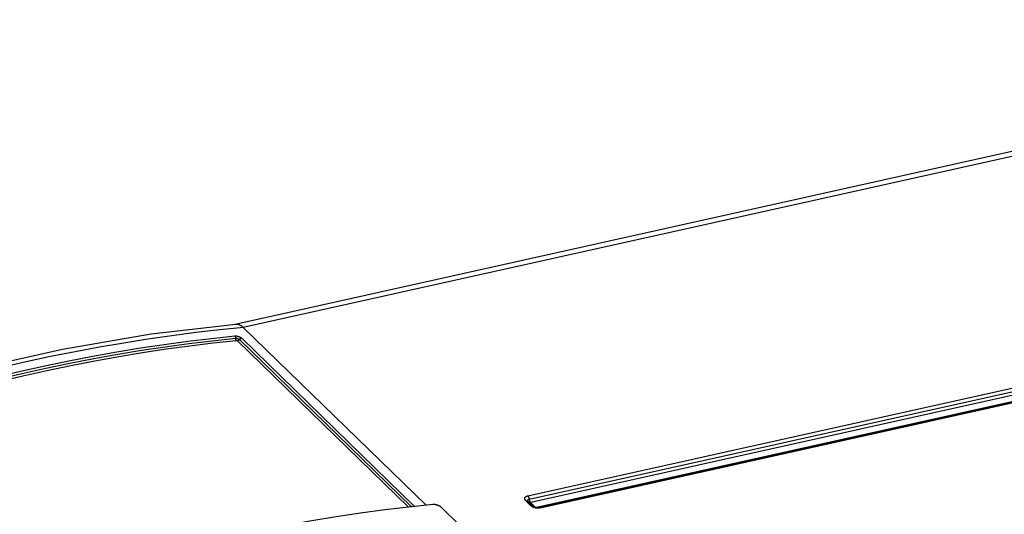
# Model space of a CAD drawing. Extents: x 0 to 594, y 0 to 420.
# Tile 52 of 73: x 505 to 519, y 147 to 154. Entities that reach past the tile are written whole.
import ezdxf

# ---------------------------------------------------------------- set-up
doc = ezdxf.new("R2010")
doc.units = 0
doc.header["$LTSCALE"] = 32.67
doc.layers.get('0').update_dxf_attribs({"linetype": 'CONTINUOUS'})

msp = doc.modelspace()

# ---------------------------------------------------------------- linework, layer by layer
at = {"color": 7, "linetype": 'CONTINUOUS'}
for p, q in [((527.438, 153.8), (508.072, 149.487)), ((529.36, 150.681), (512.365, 146.896)), ((508.187, 149.442), (510.771, 146.928)), ((512.211, 146.986), (512.21, 146.986)), ((512.212, 146.985), (512.211, 146.986)), ((512.283, 146.916), (512.212, 146.985)), ((510.989, 146.897), (511.255, 146.638)), ((512.365, 146.896), (512.358, 146.895))]:
    msp.add_line(p, q, dxfattribs=at)
at = {"color": 9, "linetype": 'CONTINUOUS'}
for p, q in [((527.554, 153.755), (508.187, 149.442)), ((512.21, 147.06), (529.204, 150.845)), ((512.231, 147.015), (529.225, 150.8)), ((512.252, 146.97), (529.246, 150.755)), ((529.322, 150.68), (512.331, 146.896)), ((529.381, 150.673), (512.387, 146.888)), ((508.134, 149.273), (510.566, 146.906)), ((508.165, 149.291), (510.61, 146.911)), ((508.103, 149.256), (510.522, 146.902)), ((512.254, 146.922), (512.183, 146.991)), ((512.208, 146.999), (512.209, 147.001)), ((512.321, 146.897), (512.25, 146.966))]:
    msp.add_line(p, q, dxfattribs=at)
at = {"color": 7, "linetype": 'CONTINUOUS'}
for points in [[(508.08, 149.488), (506.882, 149.347), (505.632, 149.133), (504.364, 148.851), (503.083, 148.501), (501.831, 148.097)], [(508.099, 149.488), (508.091, 149.488), (508.083, 149.488), (508.08, 149.488)], [(508.187, 149.442), (508.18, 149.45), (508.172, 149.456), (508.164, 149.462), (508.156, 149.467), (508.148, 149.472), (508.14, 149.476), (508.132, 149.48), (508.124, 149.483), (508.115, 149.485), (508.107, 149.487), (508.099, 149.488)], [(510.865, 146.937), (510.526, 146.902), (510.187, 146.862), (509.845, 146.816), (509.502, 146.765), (509.158, 146.709), (508.812, 146.647), (508.465, 146.58), (508.117, 146.508), (507.768, 146.43), (507.418, 146.347), (507.067, 146.258), (506.715, 146.165), (506.362, 146.066), (506.009, 145.962), (505.655, 145.853), (505.3, 145.738), (504.945, 145.619)], [(510.989, 146.897), (510.985, 146.9), (510.982, 146.903), (510.978, 146.906), (510.974, 146.909), (510.97, 146.912), (510.965, 146.914), (510.961, 146.917), (510.956, 146.919), (510.951, 146.921), (510.947, 146.924), (510.942, 146.926), (510.936, 146.928), (510.931, 146.929), (510.926, 146.931), (510.921, 146.932), (510.915, 146.934), (510.91, 146.935), (510.904, 146.936), (510.898, 146.937), (510.893, 146.937), (510.887, 146.938), (510.881, 146.938), (510.876, 146.938), (510.87, 146.938), (510.865, 146.937)], [(512.292, 146.909), (512.286, 146.913), (512.283, 146.916)], [(512.324, 146.897), (512.312, 146.9), (512.301, 146.905), (512.292, 146.909)], [(512.358, 146.895), (512.348, 146.895), (512.336, 146.895), (512.324, 146.897)]]:
    msp.add_lwpolyline(points, dxfattribs=at)
at = {"color": 9, "linetype": 'CONTINUOUS'}
for points in [[(508.188, 149.442), (507.853, 149.409), (507.516, 149.371), (507.177, 149.327), (506.837, 149.278), (506.496, 149.224), (506.152, 149.165), (505.807, 149.1), (505.461, 149.031), (505.114, 148.956), (504.765, 148.876), (504.416, 148.79), (504.065, 148.7), (503.713, 148.605), (503.36, 148.504), (503.007, 148.398), (502.652, 148.288), (502.297, 148.172), (501.942, 148.052)], [(502.277, 148.035), (502.624, 148.152), (502.971, 148.263), (503.317, 148.369), (503.663, 148.47), (504.007, 148.567), (504.352, 148.658), (504.695, 148.744), (505.037, 148.825), (505.379, 148.901), (505.719, 148.972), (506.058, 149.038), (506.396, 149.099), (506.733, 149.154), (507.068, 149.205), (507.402, 149.25), (507.735, 149.29), (508.065, 149.324)], [(502.294, 148.004), (502.641, 148.12), (502.987, 148.231), (503.333, 148.337), (503.679, 148.439), (504.023, 148.535), (504.367, 148.626), (504.71, 148.712), (505.053, 148.793), (505.394, 148.869), (505.734, 148.94), (506.073, 149.006), (506.411, 149.067), (506.747, 149.122), (507.082, 149.172), (507.416, 149.217), (507.748, 149.257), (508.079, 149.292)], [(508.065, 149.324), (508.069, 149.325), (508.073, 149.325), (508.078, 149.325), (508.082, 149.325), (508.087, 149.324), (508.091, 149.324), (508.096, 149.323), (508.101, 149.322), (508.105, 149.321), (508.11, 149.32), (508.115, 149.318), (508.119, 149.317), (508.124, 149.315), (508.128, 149.313), (508.133, 149.312), (508.137, 149.31), (508.141, 149.307), (508.145, 149.305), (508.149, 149.303), (508.153, 149.301), (508.156, 149.298), (508.16, 149.296), (508.163, 149.293), (508.165, 149.291)], [(508.065, 149.324), (508.067, 149.323), (508.068, 149.321), (508.07, 149.319), (508.071, 149.317), (508.073, 149.314), (508.074, 149.312), (508.075, 149.309), (508.076, 149.307), (508.077, 149.304), (508.077, 149.301), (508.078, 149.298), (508.078, 149.295), (508.079, 149.292)], [(508.092, 149.26), (508.09, 149.261), (508.089, 149.263), (508.087, 149.265), (508.086, 149.268), (508.085, 149.27), (508.084, 149.272), (508.082, 149.275), (508.081, 149.278), (508.081, 149.28), (508.08, 149.283), (508.079, 149.286), (508.079, 149.289), (508.079, 149.292)], [(508.079, 149.292), (508.081, 149.292), (508.084, 149.292), (508.087, 149.292), (508.089, 149.292), (508.092, 149.292), (508.095, 149.291), (508.098, 149.291), (508.101, 149.29), (508.104, 149.289), (508.107, 149.288), (508.11, 149.287), (508.113, 149.286), (508.116, 149.285), (508.119, 149.284), (508.121, 149.283), (508.124, 149.281), (508.126, 149.28), (508.128, 149.278), (508.131, 149.277), (508.133, 149.275), (508.134, 149.273)], [(508.103, 149.256), (508.106, 149.256), (508.108, 149.257), (508.111, 149.258), (508.113, 149.258), (508.116, 149.26), (508.118, 149.261), (508.121, 149.262), (508.123, 149.264), (508.125, 149.265), (508.128, 149.267), (508.13, 149.269), (508.132, 149.271), (508.136, 149.276)], [(508.165, 149.291), (508.163, 149.29), (508.16, 149.29), (508.158, 149.289), (508.155, 149.288), (508.153, 149.287), (508.15, 149.286), (508.148, 149.285), (508.146, 149.283), (508.143, 149.281), (508.141, 149.28), (508.139, 149.278), (508.136, 149.276)], [(502.311, 147.972), (502.657, 148.088), (503.004, 148.199), (503.349, 148.306), (503.695, 148.407), (504.039, 148.503), (504.383, 148.594), (504.726, 148.68), (505.068, 148.761), (505.409, 148.837), (505.749, 148.908), (506.087, 148.974), (506.425, 149.034), (506.761, 149.09), (507.096, 149.14), (507.43, 149.185), (507.762, 149.225), (508.092, 149.26)], [(508.092, 149.26), (508.093, 149.26), (508.094, 149.26), (508.095, 149.26), (508.095, 149.26), (508.096, 149.259), (508.097, 149.259), (508.098, 149.259), (508.099, 149.259), (508.1, 149.258), (508.101, 149.258), (508.102, 149.257), (508.102, 149.257), (508.103, 149.257), (508.103, 149.256)], [(512.183, 146.991), (512.18, 146.994), (512.177, 146.997), (512.174, 147.001), (512.172, 147.004), (512.171, 147.007), (512.169, 147.01), (512.168, 147.014), (512.167, 147.017), (512.167, 147.02), (512.167, 147.023), (512.167, 147.027), (512.168, 147.03), (512.169, 147.033), (512.17, 147.036), (512.172, 147.038), (512.174, 147.041), (512.176, 147.044), (512.179, 147.046), (512.182, 147.049), (512.185, 147.051), (512.188, 147.053), (512.192, 147.055), (512.196, 147.056), (512.2, 147.058), (512.205, 147.059), (512.21, 147.06)], [(512.21, 147.06), (512.212, 147.058), (512.214, 147.056), (512.216, 147.053), (512.218, 147.05), (512.22, 147.047), (512.221, 147.044), (512.223, 147.041), (512.224, 147.038), (512.226, 147.034), (512.227, 147.03), (512.228, 147.027), (512.229, 147.023), (512.23, 147.019)], [(512.183, 146.991), (512.186, 146.992), (512.189, 146.992), (512.192, 146.992), (512.195, 146.992), (512.198, 146.992), (512.201, 146.991), (512.203, 146.99), (512.206, 146.989), (512.208, 146.988), (512.21, 146.987), (512.212, 146.985)], [(512.211, 146.986), (512.21, 146.987), (512.209, 146.989), (512.209, 146.991), (512.208, 146.993), (512.208, 146.995), (512.208, 146.997), (512.208, 146.999)], [(512.209, 147.001), (512.21, 147.002), (512.211, 147.004), (512.212, 147.006), (512.214, 147.007), (512.216, 147.009), (512.218, 147.01), (512.22, 147.012), (512.222, 147.013), (512.225, 147.014), (512.228, 147.015), (512.231, 147.015)], [(512.252, 146.97), (512.249, 146.972), (512.247, 146.975), (512.245, 146.977), (512.244, 146.98), (512.242, 146.983), (512.24, 146.986), (512.238, 146.99), (512.237, 146.993), (512.236, 146.997), (512.234, 147), (512.233, 147.004), (512.232, 147.008), (512.231, 147.011), (512.23, 147.019)], [(512.244, 146.965), (512.241, 146.965), (512.238, 146.965), (512.235, 146.966), (512.232, 146.966), (512.23, 146.967)], [(512.25, 146.966), (512.247, 146.966), (512.244, 146.965)], [(512.25, 146.966), (512.25, 146.967), (512.25, 146.967), (512.249, 146.967), (512.249, 146.968), (512.249, 146.968), (512.249, 146.969), (512.249, 146.969), (512.25, 146.969), (512.25, 146.969), (512.25, 146.97), (512.251, 146.97), (512.251, 146.97), (512.252, 146.97)], [(512.254, 146.922), (512.257, 146.923), (512.26, 146.923), (512.263, 146.923), (512.266, 146.923), (512.269, 146.923), (512.271, 146.922), (512.274, 146.921), (512.276, 146.92), (512.279, 146.919), (512.281, 146.918), (512.283, 146.916)], [(512.314, 146.891), (512.309, 146.892), (512.303, 146.894), (512.298, 146.896), (512.293, 146.898), (512.287, 146.9), (512.282, 146.902), (512.278, 146.905), (512.273, 146.907), (512.269, 146.91), (512.264, 146.913), (512.26, 146.916), (512.257, 146.919), (512.254, 146.922)], [(512.332, 146.887), (512.326, 146.888), (512.32, 146.889), (512.314, 146.891)], [(512.355, 146.885), (512.349, 146.885), (512.343, 146.886), (512.338, 146.886), (512.332, 146.887)], [(512.387, 146.888), (512.382, 146.887), (512.377, 146.886), (512.371, 146.886), (512.366, 146.885), (512.36, 146.885), (512.355, 146.885)], [(512.387, 146.888), (512.384, 146.89), (512.382, 146.892), (512.38, 146.893), (512.378, 146.895), (512.376, 146.895), (512.373, 146.896), (512.371, 146.897), (512.369, 146.897), (512.367, 146.897), (512.365, 146.896)]]:
    msp.add_lwpolyline(points, dxfattribs=at)

doc.saveas('drawing.dxf')
